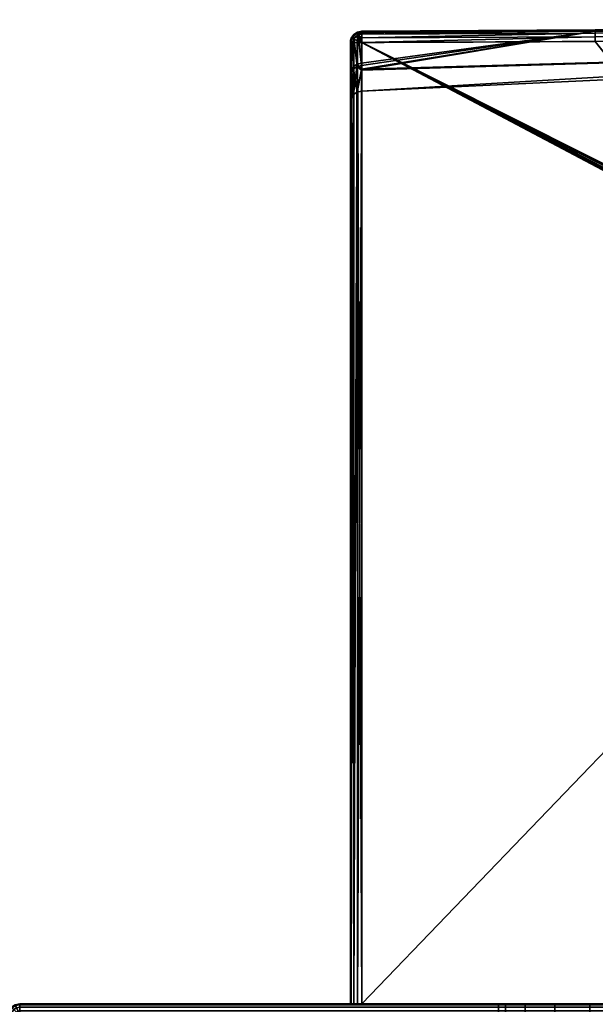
# Model space of a CAD drawing. Header units: millimetres. Extents: x -309 to 8059, y -96 to 57.
# Tile 58 of 99: x 4071 to 4096, y 11 to 54. Entities that reach past the tile are written whole.
import ezdxf

# ---------------------------------------------------------------- set-up
doc = ezdxf.new("R2010")
doc.units = ezdxf.units.MM
doc.layers.add('151', color=7, linetype='Continuous', true_color=0xffffff)

# ---------------------------------------------------------------- blocks, each defined once
blk = doc.blocks.new('UG_SURFACE_013')
at = {"layer": '151', "color": 251, "linetype": 'Continuous', "lineweight": 35}
for points in [[(4070.538, 10.691, 1000), (4070.646, 10.854, 1000), (4070.673, 10.827, 999.809), (4070.573, 10.677, 999.809)], [(4070.646, 10.854, 1050), (4070.646, 10.854, 1000), (4070.538, 10.691, 1000), (4070.538, 10.691, 1050)], [(4070.573, 10.677, 1050.191), (4070.673, 10.827, 1050.191), (4070.646, 10.854, 1050), (4070.538, 10.691, 1050)], [(4070.573, 10.677, 999.809), (4070.673, 10.827, 999.809), (4070.75, 10.75, 999.646), (4070.673, 10.635, 999.646)], [(4070.673, 10.635, 1050.354), (4070.75, 10.75, 1050.354), (4070.673, 10.827, 1050.191), (4070.573, 10.677, 1050.191)], [(4070.646, 10.854, 1000), (4070.809, 10.962, 1000), (4070.823, 10.927, 999.809), (4070.673, 10.827, 999.809)], [(4070.809, 10.962, 1050), (4070.809, 10.962, 1000), (4070.646, 10.854, 1000), (4070.646, 10.854, 1050)], [(4070.673, 10.827, 1050.191), (4070.823, 10.927, 1050.191), (4070.809, 10.962, 1050), (4070.646, 10.854, 1050)], [(4070.673, 10.827, 999.809), (4070.823, 10.927, 999.809), (4070.865, 10.827, 999.646), (4070.75, 10.75, 999.646)], [(4070.75, 10.75, 1050.354), (4070.865, 10.827, 1050.354), (4070.823, 10.927, 1050.191), (4070.673, 10.827, 1050.191)], [(4070.75, 10.75, 999.646), (4070.865, 10.827, 999.646), (4070.927, 10.677, 999.538), (4070.865, 10.635, 999.538)], [(4070.865, 10.635, 1050.462), (4070.927, 10.677, 1050.462), (4070.865, 10.827, 1050.354), (4070.75, 10.75, 1050.354)], [(4070.809, 10.962, 1000), (4071, 11, 1000), (4071, 10.962, 999.809), (4070.823, 10.927, 999.809)], [(4071, 11, 1050), (4071, 11, 1000), (4070.809, 10.962, 1000), (4070.809, 10.962, 1050)], [(4070.823, 10.927, 1050.191), (4071, 10.962, 1050.191), (4071, 11, 1050), (4070.809, 10.962, 1050)], [(4070.823, 10.927, 999.809), (4071, 10.962, 999.809), (4071, 10.854, 999.646), (4070.865, 10.827, 999.646)], [(4070.865, 10.827, 1050.354), (4071, 10.854, 1050.354), (4071, 10.962, 1050.191), (4070.823, 10.927, 1050.191)], [(4070.865, 10.827, 999.646), (4071, 10.854, 999.646), (4071, 10.691, 999.538), (4070.927, 10.677, 999.538)], [(4070.927, 10.677, 1050.462), (4071, 10.691, 1050.462), (4071, 10.854, 1050.354), (4070.865, 10.827, 1050.354)], [(4071, 11, 1000), (4121, 11, 1000), (4121, 10.962, 999.809), (4071, 10.962, 999.809)], [(4121, 11, 1050), (4071, 11, 1050), (4071, 10.962, 1050.191), (4121, 10.962, 1050.191)], [(4071, 11, 1000), (4094.469, 11, 1014.305), (4096, 11, 1014)], [(4071, 11, 1000), (4071, 11, 1050), (4092, 11, 1032), (4092, 11, 1018)], [(4096, 11, 1014), (4097.531, 11, 1014.305), (4121, 11, 1000), (4071, 11, 1000)], [(4071, 11, 1050), (4092.305, 11, 1033.531), (4092, 11, 1032)], [(4071, 11, 1000), (4093.172, 11, 1015.172), (4094.469, 11, 1014.305)], [(4092, 11, 1018), (4092.305, 11, 1016.469), (4071, 11, 1000)], [(4071, 11, 1050), (4093.172, 11, 1034.828), (4092.305, 11, 1033.531)], [(4092.305, 11, 1016.469), (4093.172, 11, 1015.172), (4071, 11, 1000)], [(4071, 11, 1050), (4121, 11, 1050), (4096, 11, 1036), (4094.469, 11, 1035.696)], [(4094.469, 11, 1035.696), (4093.172, 11, 1034.828), (4071, 11, 1050)], [(4071, 10.962, 999.809), (4121, 10.962, 999.809), (4121, 10.854, 999.646), (4071, 10.854, 999.646)], [(4121, 10.962, 1050.191), (4071, 10.962, 1050.191), (4071, 10.854, 1050.354), (4121, 10.854, 1050.354)], [(4071, 10.854, 999.646), (4121, 10.854, 999.646), (4121, 10.691, 999.538), (4071, 10.691, 999.538)], [(4121, 10.854, 1050.354), (4071, 10.854, 1050.354), (4071, 10.691, 1050.462), (4121, 10.691, 1050.462)], [(4092, 10, 1032), (4092, 11, 1032), (4092.305, 11, 1033.531), (4092.305, 10, 1033.531)], [(4092.305, 10, 1016.469), (4092.305, 11, 1016.469), (4092, 11, 1018), (4092, 10, 1018)], [(4092, 10, 1018), (4092, 11, 1018), (4092, 11, 1032), (4092, 10, 1032)], [(4092.305, 10, 1033.531), (4092.305, 11, 1033.531), (4093.172, 11, 1034.828), (4093.172, 10, 1034.828)], [(4093.172, 10, 1015.172), (4093.172, 11, 1015.172), (4092.305, 11, 1016.469), (4092.305, 10, 1016.469)], [(4093.172, 10, 1034.828), (4093.172, 11, 1034.828), (4094.469, 11, 1035.696), (4094.469, 10, 1035.696)], [(4094.469, 10, 1014.305), (4094.469, 11, 1014.305), (4093.172, 11, 1015.172), (4093.172, 10, 1015.172)], [(4094.469, 10, 1035.696), (4094.469, 11, 1035.696), (4096, 11, 1036), (4096, 10, 1036)], [(4096, 10, 1014), (4096, 11, 1014), (4094.469, 11, 1014.305), (4094.469, 10, 1014.305)], [(4097.531, 11, 1035.696), (4096, 11, 1036), (4121, 11, 1050)], [(4096, 10, 1036), (4096, 11, 1036), (4097.531, 11, 1035.696), (4097.531, 10, 1035.696)], [(4097.531, 10, 1014.305), (4097.531, 11, 1014.305), (4096, 11, 1014), (4096, 10, 1014)], [(4121, 11, 1050), (4098.828, 11, 1034.828), (4097.531, 11, 1035.696)], [(4097.531, 11, 1014.305), (4098.828, 11, 1015.172), (4121, 11, 1000)], [(4097.531, 10, 1035.696), (4097.531, 11, 1035.696), (4098.828, 11, 1034.828), (4098.828, 10, 1034.828)], [(4098.828, 10, 1015.172), (4098.828, 11, 1015.172), (4097.531, 11, 1014.305), (4097.531, 10, 1014.305)], [(4121, 11, 1000), (4098.828, 11, 1015.172), (4099.696, 11, 1016.469)], [(4099.696, 11, 1033.531), (4098.828, 11, 1034.828), (4121, 11, 1050)], [(4098.828, 10, 1034.828), (4098.828, 11, 1034.828), (4099.696, 11, 1033.531), (4099.696, 10, 1033.531)], [(4099.696, 10, 1016.469), (4099.696, 11, 1016.469), (4098.828, 11, 1015.172), (4098.828, 10, 1015.172)], [(4121, 11, 1000), (4099.696, 11, 1016.469), (4100, 11, 1018)], [(4100, 11, 1032), (4099.696, 11, 1033.531), (4121, 11, 1050)], [(4099.696, 10, 1033.531), (4099.696, 11, 1033.531), (4100, 11, 1032), (4100, 10, 1032)], [(4100, 10, 1018), (4100, 11, 1018), (4099.696, 11, 1016.469), (4099.696, 10, 1016.469)], [(4100, 11, 1018), (4100, 11, 1032), (4121, 11, 1050), (4121, 11, 1000)], [(4100, 10, 1032), (4100, 11, 1032), (4100, 11, 1018), (4100, 10, 1018)], [(4121, 11, 1000), (4121.192, 10.962, 1000), (4121.177, 10.927, 999.809), (4121, 10.962, 999.809)], [(4121, 11, 1000), (4121, 11, 1050), (4121.192, 10.962, 1050), (4121.192, 10.962, 1000)], [(4121, 10.962, 1050.191), (4121.177, 10.927, 1050.191), (4121.192, 10.962, 1050), (4121, 11, 1050)], [(4121, 10.962, 999.809), (4121.177, 10.927, 999.809), (4121.135, 10.827, 999.646), (4121, 10.854, 999.646)], [(4121, 10.854, 1050.354), (4121.135, 10.827, 1050.354), (4121.177, 10.927, 1050.191), (4121, 10.962, 1050.191)], [(4121, 10.854, 999.646), (4121.135, 10.827, 999.646), (4121.073, 10.677, 999.538), (4121, 10.691, 999.538)], [(4121, 10.691, 1050.462), (4121.073, 10.677, 1050.462), (4121.135, 10.827, 1050.354), (4121, 10.854, 1050.354)], [(4121.135, 10.827, 999.646), (4121.25, 10.75, 999.646), (4121.135, 10.635, 999.538), (4121.073, 10.677, 999.538)], [(4121.073, 10.677, 1050.462), (4121.135, 10.635, 1050.462), (4121.25, 10.75, 1050.354), (4121.135, 10.827, 1050.354)], [(4121.177, 10.927, 999.809), (4121.326, 10.827, 999.809), (4121.25, 10.75, 999.646), (4121.135, 10.827, 999.646)], [(4121.135, 10.827, 1050.354), (4121.25, 10.75, 1050.354), (4121.326, 10.827, 1050.191), (4121.177, 10.927, 1050.191)], [(4121.192, 10.962, 1000), (4121.354, 10.854, 1000), (4121.326, 10.827, 999.809), (4121.177, 10.927, 999.809)], [(4121.177, 10.927, 1050.191), (4121.326, 10.827, 1050.191), (4121.354, 10.854, 1050), (4121.192, 10.962, 1050)], [(4121.192, 10.962, 1000), (4121.192, 10.962, 1050), (4121.354, 10.854, 1050), (4121.354, 10.854, 1000)], [(4121.326, 10.827, 999.809), (4121.427, 10.677, 999.809), (4121.326, 10.635, 999.646), (4121.25, 10.75, 999.646)], [(4121.25, 10.75, 1050.354), (4121.326, 10.635, 1050.354), (4121.427, 10.677, 1050.191), (4121.326, 10.827, 1050.191)], [(4121.354, 10.854, 1000), (4121.462, 10.691, 1000), (4121.427, 10.677, 999.809), (4121.326, 10.827, 999.809)], [(4121.326, 10.827, 1050.191), (4121.427, 10.677, 1050.191), (4121.462, 10.691, 1050), (4121.354, 10.854, 1050)], [(4121.354, 10.854, 1000), (4121.354, 10.854, 1050), (4121.462, 10.691, 1050), (4121.462, 10.691, 1000)], [(4070.5, 10.5, 1000), (4070.538, 10.691, 1000), (4070.573, 10.677, 999.809), (4070.538, 10.5, 999.809)], [(4070.538, 10.691, 1050), (4070.538, 10.691, 1000), (4070.5, 10.5, 1000), (4070.5, 10.5, 1050)], [(4070.538, 10.5, 1050.191), (4070.573, 10.677, 1050.191), (4070.538, 10.691, 1050), (4070.5, 10.5, 1050)], [(4070.538, 10.5, 999.809), (4070.538, 0, 999.809), (4070.5, 0, 1000), (4070.5, 10.5, 1000)], [(4070.5, 0, 1050), (4070.5, 10.5, 1050), (4070.5, 10.5, 1000), (4070.5, 0, 1000)], [(4070.5, 10.5, 1050), (4070.5, 0, 1050), (4070.538, 0, 1050.191), (4070.538, 10.5, 1050.191)], [(4070.538, 10.5, 999.809), (4070.573, 10.677, 999.809), (4070.673, 10.635, 999.646), (4070.646, 10.5, 999.646)], [(4070.646, 10.5, 1050.354), (4070.673, 10.635, 1050.354), (4070.573, 10.677, 1050.191), (4070.538, 10.5, 1050.191)], [(4070.646, 10.5, 999.646), (4070.646, 0, 999.646), (4070.538, 0, 999.809), (4070.538, 10.5, 999.809)], [(4070.538, 10.5, 1050.191), (4070.538, 0, 1050.191), (4070.646, 0, 1050.354), (4070.646, 10.5, 1050.354)], [(4070.646, 10.5, 999.646), (4070.673, 10.635, 999.646), (4070.823, 10.573, 999.538), (4070.809, 10.5, 999.538)], [(4070.809, 10.5, 1050.462), (4070.823, 10.573, 1050.462), (4070.673, 10.635, 1050.354), (4070.646, 10.5, 1050.354)], [(4070.809, 10.5, 999.538), (4070.809, 0, 999.538), (4070.646, 0, 999.646), (4070.646, 10.5, 999.646)], [(4070.646, 10.5, 1050.354), (4070.646, 0, 1050.354), (4070.809, 0, 1050.462), (4070.809, 10.5, 1050.462)], [(4070.673, 10.635, 999.646), (4070.75, 10.75, 999.646), (4070.865, 10.635, 999.538), (4070.823, 10.573, 999.538)], [(4070.823, 10.573, 1050.462), (4070.865, 10.635, 1050.462), (4070.75, 10.75, 1050.354), (4070.673, 10.635, 1050.354)], [(4070.809, 10.5, 999.538), (4070.823, 10.573, 999.538), (4071, 10.5, 999.5)], [(4071, 10.5, 1050.5), (4070.823, 10.573, 1050.462), (4070.809, 10.5, 1050.462)], [(4071, 10.5, 999.5), (4071, 0, 999.5), (4070.809, 0, 999.538), (4070.809, 10.5, 999.538)], [(4070.809, 10.5, 1050.462), (4070.809, 0, 1050.462), (4071, 0, 1050.5), (4071, 10.5, 1050.5)], [(4070.823, 10.573, 999.538), (4070.865, 10.635, 999.538), (4071, 10.5, 999.5)], [(4071, 10.5, 1050.5), (4070.865, 10.635, 1050.462), (4070.823, 10.573, 1050.462)], [(4070.865, 10.635, 999.538), (4070.927, 10.677, 999.538), (4071, 10.5, 999.5)], [(4071, 10.5, 1050.5), (4070.927, 10.677, 1050.462), (4070.865, 10.635, 1050.462)], [(4070.927, 10.677, 999.538), (4071, 10.691, 999.538), (4071, 10.5, 999.5)], [(4071, 10.5, 1050.5), (4071, 10.691, 1050.462), (4070.927, 10.677, 1050.462)], [(4071, 10.691, 999.538), (4121, 10.691, 999.538), (4121, 10.5, 999.5), (4071, 10.5, 999.5)], [(4121, 10.691, 1050.462), (4071, 10.691, 1050.462), (4071, 10.5, 1050.5), (4121, 10.5, 1050.5)], [(4121, 10.5, 999.5), (4121, 0, 999.5), (4071, 0, 999.5), (4071, 10.5, 999.5)], [(4121, 0, 1050.5), (4121, 10.5, 1050.5), (4071, 10.5, 1050.5), (4071, 0, 1050.5)], [(4121, 10.691, 999.538), (4121.073, 10.677, 999.538), (4121, 10.5, 999.5)], [(4121, 10.5, 1050.5), (4121.073, 10.677, 1050.462), (4121, 10.691, 1050.462)], [(4121.073, 10.677, 999.538), (4121.135, 10.635, 999.538), (4121, 10.5, 999.5)], [(4121, 10.5, 1050.5), (4121.135, 10.635, 1050.462), (4121.073, 10.677, 1050.462)], [(4121.135, 10.635, 999.538), (4121.177, 10.573, 999.538), (4121, 10.5, 999.5)], [(4121, 10.5, 1050.5), (4121.177, 10.573, 1050.462), (4121.135, 10.635, 1050.462)], [(4121.177, 10.573, 999.538), (4121.192, 10.5, 999.538), (4121, 10.5, 999.5)], [(4121, 10.5, 1050.5), (4121.192, 10.5, 1050.462), (4121.177, 10.573, 1050.462)], [(4121.192, 10.5, 999.538), (4121.192, 0, 999.538), (4121, 0, 999.5), (4121, 10.5, 999.5)], [(4121, 10.5, 1050.5), (4121, 0, 1050.5), (4121.192, 0, 1050.462), (4121.192, 10.5, 1050.462)], [(4121.25, 10.75, 999.646), (4121.326, 10.635, 999.646), (4121.177, 10.573, 999.538), (4121.135, 10.635, 999.538)], [(4121.135, 10.635, 1050.462), (4121.177, 10.573, 1050.462), (4121.326, 10.635, 1050.354), (4121.25, 10.75, 1050.354)], [(4121.326, 10.635, 999.646), (4121.354, 10.5, 999.646), (4121.192, 10.5, 999.538), (4121.177, 10.573, 999.538)], [(4121.177, 10.573, 1050.462), (4121.192, 10.5, 1050.462), (4121.354, 10.5, 1050.354), (4121.326, 10.635, 1050.354)], [(4121.354, 10.5, 999.646), (4121.354, 0, 999.646), (4121.192, 0, 999.538), (4121.192, 10.5, 999.538)], [(4121.192, 10.5, 1050.462), (4121.192, 0, 1050.462), (4121.354, 0, 1050.354), (4121.354, 10.5, 1050.354)], [(4121.427, 10.677, 999.809), (4121.462, 10.5, 999.809), (4121.354, 10.5, 999.646), (4121.326, 10.635, 999.646)], [(4121.326, 10.635, 1050.354), (4121.354, 10.5, 1050.354), (4121.462, 10.5, 1050.191), (4121.427, 10.677, 1050.191)], [(4121.462, 10.5, 999.809), (4121.462, 0, 999.809), (4121.354, 0, 999.646), (4121.354, 10.5, 999.646)], [(4121.354, 10.5, 1050.354), (4121.354, 0, 1050.354), (4121.462, 0, 1050.191), (4121.462, 10.5, 1050.191)], [(4121.462, 10.691, 1000), (4121.5, 10.5, 1000), (4121.462, 10.5, 999.809), (4121.427, 10.677, 999.809)], [(4121.427, 10.677, 1050.191), (4121.462, 10.5, 1050.191), (4121.5, 10.5, 1050), (4121.462, 10.691, 1050)], [(4121.462, 10.691, 1000), (4121.462, 10.691, 1050), (4121.5, 10.5, 1050), (4121.5, 10.5, 1000)], [(4121.5, 10.5, 1000), (4121.5, 0, 1000), (4121.462, 0, 999.809), (4121.462, 10.5, 999.809)], [(4121.462, 10.5, 1050.191), (4121.462, 0, 1050.191), (4121.5, 0, 1050), (4121.5, 10.5, 1050)], [(4121.5, 10.5, 1050), (4121.5, 0, 1050), (4121.5, 0, 1000), (4121.5, 10.5, 1000)], [(4071.5, 0, 1000.5), (4071.5, 10, 1000.5), (4071.5, 10, 1049.5), (4071.5, 0, 1049.5)], [(4071.5, 0, 1049.5), (4071.5, 10, 1049.5), (4120.5, 10, 1049.5), (4120.5, 0, 1049.5)], [(4120.5, 0, 1000.5), (4120.5, 10, 1000.5), (4071.5, 10, 1000.5), (4071.5, 0, 1000.5)], [(4071.5, 10, 1049.5), (4094.469, 10, 1035.696), (4096, 10, 1036)], [(4071.5, 10, 1049.5), (4071.5, 10, 1000.5), (4092, 10, 1018), (4092, 10, 1032)], [(4096, 10, 1036), (4097.531, 10, 1035.696), (4120.5, 10, 1049.5), (4071.5, 10, 1049.5)], [(4071.5, 10, 1000.5), (4092.305, 10, 1016.469), (4092, 10, 1018)], [(4071.5, 10, 1049.5), (4093.172, 10, 1034.828), (4094.469, 10, 1035.696)], [(4092, 10, 1032), (4092.305, 10, 1033.531), (4071.5, 10, 1049.5)], [(4071.5, 10, 1000.5), (4093.172, 10, 1015.172), (4092.305, 10, 1016.469)], [(4092.305, 10, 1033.531), (4093.172, 10, 1034.828), (4071.5, 10, 1049.5)], [(4071.5, 10, 1000.5), (4120.5, 10, 1000.5), (4096, 10, 1014), (4094.469, 10, 1014.305)], [(4094.469, 10, 1014.305), (4093.172, 10, 1015.172), (4071.5, 10, 1000.5)], [(4097.531, 10, 1014.305), (4096, 10, 1014), (4120.5, 10, 1000.5)], [(4120.5, 10, 1000.5), (4098.828, 10, 1015.172), (4097.531, 10, 1014.305)], [(4097.531, 10, 1035.696), (4098.828, 10, 1034.828), (4120.5, 10, 1049.5)], [(4120.5, 10, 1049.5), (4098.828, 10, 1034.828), (4099.696, 10, 1033.531)], [(4099.696, 10, 1016.469), (4098.828, 10, 1015.172), (4120.5, 10, 1000.5)], [(4120.5, 10, 1049.5), (4099.696, 10, 1033.531), (4100, 10, 1032)], [(4100, 10, 1018), (4099.696, 10, 1016.469), (4120.5, 10, 1000.5)], [(4120.5, 10, 1000.5), (4120.5, 10, 1049.5), (4100, 10, 1032), (4100, 10, 1018)], [(4120.5, 0, 1049.5), (4120.5, 10, 1049.5), (4120.5, 10, 1000.5), (4120.5, 0, 1000.5)], [(4071.5, 0, 1000.5), (4071.5, 0, 1049.5), (4070.5, 0, 1050), (4070.5, 0, 1000)], [(4071.5, 0, 1049.5), (4070.646, 0, 1050.354), (4070.538, 0, 1050.191), (4070.5, 0, 1050)], [(4070.5, 0, 1000), (4070.538, 0, 999.809), (4070.646, 0, 999.646), (4071.5, 0, 1000.5)], [(4071, 0, 1050.5), (4070.809, 0, 1050.462), (4070.646, 0, 1050.354), (4071.5, 0, 1049.5)], [(4071.5, 0, 1000.5), (4070.646, 0, 999.646), (4070.809, 0, 999.538), (4071, 0, 999.5)], [(4071.5, 0, 1049.5), (4120.5, 0, 1049.5), (4121, 0, 1050.5), (4071, 0, 1050.5)], [(4120.5, 0, 1000.5), (4071.5, 0, 1000.5), (4071, 0, 999.5), (4121, 0, 999.5)], [(4120.5, 0, 1049.5), (4120.5, 0, 1000.5), (4121.5, 0, 1000), (4121.5, 0, 1050)], [(4120.5, 0, 1000.5), (4121.354, 0, 999.646), (4121.462, 0, 999.809), (4121.5, 0, 1000)], [(4120.5, 0, 1049.5), (4121.354, 0, 1050.354), (4121.192, 0, 1050.462), (4121, 0, 1050.5)], [(4121, 0, 999.5), (4121.192, 0, 999.538), (4121.354, 0, 999.646), (4120.5, 0, 1000.5)], [(4121.5, 0, 1050), (4121.462, 0, 1050.191), (4121.354, 0, 1050.354), (4120.5, 0, 1049.5)]]:
    blk.add_3dface(points, dxfattribs=at)
blk = doc.blocks.new('UG_SURFACE_014')
at = {"layer": '151', "color": 251, "linetype": 'Continuous', "lineweight": 35}
for points in [[(4117.055, 53.789, 1114.372), (4096.241, 53.697, 1114.481), (4148.499, 53.976, 1114.655)], [(4148.499, 53.904, 1114.794), (4148.499, 53.976, 1114.655), (4096.241, 53.697, 1114.481)], [(4148.499, 53.976, 1093.346), (4148.499, 53.904, 1093.206), (4096.241, 53.664, 1093.322)], [(4148.499, 53.976, 1093.346), (4096.241, 53.697, 1093.519), (4117.055, 53.789, 1093.628)], [(4096.241, 53.664, 1093.322), (4096.241, 53.697, 1093.519), (4148.499, 53.976, 1093.346)], [(4085.646, 53.458, 1114.333), (4085.808, 53.553, 1114.282), (4085.804, 52.101, 1110.924)], [(4085.804, 52.199, 1096.792), (4085.808, 53.553, 1093.718), (4085.646, 53.458, 1093.667)], [(4085.808, 53.553, 1114.282), (4085.646, 53.458, 1114.333), (4085.647, 53.498, 1114.455)], [(4085.647, 53.498, 1093.544), (4085.646, 53.458, 1093.667), (4085.808, 53.553, 1093.718)], [(4085.647, 53.498, 1114.455), (4085.808, 53.606, 1114.455), (4085.808, 53.553, 1114.282)], [(4085.664, 53.481, 1114.66), (4085.817, 53.583, 1114.66), (4085.808, 53.606, 1114.455), (4085.647, 53.498, 1114.455)], [(4085.808, 53.553, 1093.718), (4085.808, 53.606, 1093.544), (4085.647, 53.498, 1093.544)], [(4085.647, 53.498, 1093.544), (4085.808, 53.606, 1093.544), (4085.817, 53.583, 1093.34), (4085.664, 53.481, 1093.34)], [(4085.739, 53.407, 1114.837), (4085.858, 53.487, 1114.837), (4085.817, 53.583, 1114.66), (4085.664, 53.481, 1114.66)], [(4085.664, 53.481, 1093.34), (4085.817, 53.583, 1093.34), (4085.858, 53.487, 1093.163), (4085.739, 53.407, 1093.163)], [(4085.804, 52.101, 1110.924), (4085.808, 53.553, 1114.282), (4085.828, 53.557, 1114.28)], [(4085.828, 53.557, 1093.72), (4085.804, 52.199, 1096.792), (4085.993, 52.236, 1096.805)], [(4085.828, 53.557, 1093.72), (4085.808, 53.553, 1093.718), (4085.804, 52.199, 1096.792)], [(4085.993, 52.139, 1110.911), (4085.804, 52.101, 1110.924), (4085.828, 53.557, 1114.28)], [(4085.998, 53.645, 1114.46), (4085.808, 53.606, 1114.455), (4085.817, 53.583, 1114.66)], [(4085.998, 53.645, 1114.46), (4085.998, 53.643, 1114.456), (4085.808, 53.606, 1114.455)], [(4085.808, 53.606, 1093.544), (4085.998, 53.643, 1093.544), (4085.998, 53.645, 1093.54)], [(4085.817, 53.583, 1093.34), (4085.808, 53.606, 1093.544), (4085.998, 53.645, 1093.54)], [(4085.828, 53.557, 1114.28), (4085.808, 53.606, 1114.455), (4085.998, 53.643, 1114.456)], [(4085.998, 53.643, 1093.544), (4085.808, 53.606, 1093.544), (4085.828, 53.557, 1093.72)], [(4085.808, 53.606, 1114.455), (4085.828, 53.557, 1114.28), (4085.808, 53.553, 1114.282)], [(4085.808, 53.553, 1093.718), (4085.828, 53.557, 1093.72), (4085.808, 53.606, 1093.544)], [(4085.817, 53.583, 1114.66), (4085.999, 53.619, 1114.664), (4085.998, 53.645, 1114.46)], [(4085.998, 53.645, 1093.54), (4085.999, 53.619, 1093.336), (4085.817, 53.583, 1093.34)], [(4085.999, 53.619, 1114.664), (4085.817, 53.583, 1114.66), (4085.858, 53.487, 1114.837)], [(4085.858, 53.487, 1093.163), (4085.817, 53.583, 1093.34), (4085.999, 53.619, 1093.336)], [(4085.998, 53.643, 1114.456), (4085.999, 53.587, 1114.264), (4085.828, 53.557, 1114.28)], [(4085.828, 53.557, 1093.72), (4085.999, 53.587, 1093.736), (4085.998, 53.643, 1093.544)], [(4085.828, 53.557, 1114.28), (4085.999, 53.587, 1114.264), (4085.993, 52.139, 1110.911)], [(4085.993, 52.236, 1096.805), (4085.999, 53.587, 1093.736), (4085.828, 53.557, 1093.72)], [(4085.858, 53.487, 1114.837), (4085.999, 53.514, 1114.839), (4085.999, 53.619, 1114.664)], [(4085.999, 53.619, 1093.336), (4085.999, 53.514, 1093.161), (4085.858, 53.487, 1093.163)], [(4096.241, 53.649, 1093.713), (4085.992, 51.979, 1098.318), (4117.232, 52.855, 1098.436)], [(4117.232, 52.855, 1109.564), (4085.992, 51.94, 1109.69), (4096.241, 53.649, 1114.287)], [(4096.241, 53.649, 1114.287), (4085.992, 51.94, 1109.69), (4085.993, 52.139, 1110.911)], [(4085.993, 52.236, 1096.805), (4085.992, 51.979, 1098.318), (4096.241, 53.649, 1093.713)], [(4096.241, 53.649, 1093.713), (4085.999, 53.587, 1093.736), (4085.993, 52.236, 1096.805)], [(4085.993, 52.139, 1110.911), (4085.999, 53.587, 1114.264), (4096.241, 53.649, 1114.287)], [(4085.998, 53.643, 1114.456), (4096.241, 53.697, 1114.481), (4096.241, 53.649, 1114.287)], [(4096.241, 53.697, 1114.481), (4085.998, 53.645, 1114.46), (4085.999, 53.619, 1114.664)], [(4085.998, 53.643, 1114.456), (4085.998, 53.645, 1114.46), (4096.241, 53.697, 1114.481)], [(4085.999, 53.619, 1093.336), (4085.998, 53.645, 1093.54), (4096.241, 53.697, 1093.519)], [(4096.241, 53.697, 1093.519), (4085.998, 53.645, 1093.54), (4085.998, 53.643, 1093.544)], [(4085.998, 53.643, 1093.544), (4096.241, 53.649, 1093.713), (4096.241, 53.697, 1093.519)], [(4096.241, 53.649, 1114.287), (4085.999, 53.587, 1114.264), (4085.998, 53.643, 1114.456)], [(4085.998, 53.643, 1093.544), (4085.999, 53.587, 1093.736), (4096.241, 53.649, 1093.713)], [(4085.999, 53.619, 1114.664), (4096.241, 53.664, 1114.678), (4096.241, 53.697, 1114.481)], [(4096.241, 53.697, 1093.519), (4096.241, 53.664, 1093.322), (4085.999, 53.619, 1093.336)], [(4085.999, 53.514, 1114.839), (4096.241, 53.557, 1114.847), (4096.241, 53.664, 1114.678)], [(4096.241, 53.664, 1114.678), (4085.999, 53.619, 1114.664), (4085.999, 53.514, 1114.839)], [(4085.999, 53.514, 1093.161), (4085.999, 53.619, 1093.336), (4096.241, 53.664, 1093.322)], [(4096.241, 53.664, 1093.322), (4096.241, 53.557, 1093.153), (4085.999, 53.514, 1093.161)], [(4085.999, 53.348, 1114.957), (4096.242, 53.393, 1114.96), (4096.241, 53.557, 1114.847)], [(4096.241, 53.557, 1114.847), (4085.999, 53.514, 1114.839), (4085.999, 53.348, 1114.957)], [(4085.999, 53.348, 1093.043), (4085.999, 53.514, 1093.161), (4096.241, 53.557, 1093.153)], [(4096.241, 53.557, 1093.153), (4096.242, 53.393, 1093.04), (4085.999, 53.348, 1093.043)], [(4148.499, 53.794, 1114.905), (4148.499, 53.904, 1114.794), (4096.241, 53.664, 1114.678)], [(4096.241, 53.697, 1114.481), (4096.241, 53.664, 1114.678), (4148.499, 53.904, 1114.794)], [(4148.499, 53.904, 1093.206), (4148.499, 53.794, 1093.096), (4096.241, 53.557, 1093.153)], [(4096.241, 53.557, 1093.153), (4096.241, 53.664, 1093.322), (4148.499, 53.904, 1093.206)], [(4148.5, 53.654, 1114.976), (4148.499, 53.794, 1114.905), (4096.241, 53.557, 1114.847)], [(4096.241, 53.664, 1114.678), (4096.241, 53.557, 1114.847), (4148.499, 53.794, 1114.905)], [(4096.242, 53.393, 1093.04), (4096.241, 53.557, 1093.153), (4148.499, 53.794, 1093.096)], [(4117.055, 53.789, 1114.372), (4096.241, 53.649, 1114.287), (4096.241, 53.697, 1114.481)], [(4117.232, 52.855, 1098.436), (4117.055, 53.789, 1093.628), (4096.241, 53.649, 1093.713)], [(4096.241, 53.649, 1114.287), (4117.055, 53.789, 1114.372), (4117.232, 52.855, 1109.564)], [(4096.241, 53.697, 1093.519), (4096.241, 53.649, 1093.713), (4117.055, 53.789, 1093.628)], [(4096.241, 53.557, 1114.847), (4096.242, 53.393, 1114.96), (4148.5, 53.654, 1114.976)], [(4148.499, 53.794, 1093.096), (4148.5, 53.654, 1093.024), (4096.242, 53.393, 1093.04)], [(4148.5, 53.5, 1115), (4148.5, 53.654, 1114.976), (4096.242, 53.393, 1114.96)], [(4096.242, 53.393, 1093.04), (4148.5, 53.654, 1093.024), (4148.5, 53.5, 1093)], [(4085.562, 53.327, 1114.66), (4085.519, 53.229, 1114.455), (4085.5, 53.146, 1114.5)], [(4085.5, 53.146, 1114.5), (4085.526, 53.146, 1114.66), (4085.562, 53.327, 1114.66)], [(4085.562, 53.327, 1093.34), (4085.526, 53.146, 1093.34), (4085.5, 53.146, 1093.5)], [(4085.5, 53.146, 1093.5), (4085.519, 53.229, 1093.544), (4085.562, 53.327, 1093.34)], [(4085.5, 51.665, 1111.07), (4085.5, 53.146, 1114.5), (4085.519, 53.229, 1114.455)], [(4085.519, 53.229, 1093.544), (4085.5, 51.765, 1096.64), (4085.537, 51.944, 1096.702)], [(4085.519, 53.229, 1093.544), (4085.5, 53.146, 1093.5), (4085.5, 51.765, 1096.64)], [(4085.537, 51.845, 1111.01), (4085.5, 51.665, 1111.07), (4085.519, 53.229, 1114.455)], [(4085.5, 11, 1114.5), (4085.5, 53.146, 1114.5), (4085.5, 51.665, 1111.07)], [(4085.5, 51.765, 1096.64), (4085.5, 53.146, 1093.5), (4085.5, 11, 1093.5)], [(4085.5, 11, 1114.5), (4085.538, 11, 1114.691), (4085.526, 53.146, 1114.66)], [(4085.526, 53.146, 1114.66), (4085.5, 53.146, 1114.5), (4085.5, 11, 1114.5)], [(4085.5, 11, 1093.5), (4085.5, 53.146, 1093.5), (4085.526, 53.146, 1093.34)], [(4085.526, 53.146, 1093.34), (4085.538, 11, 1093.309), (4085.5, 11, 1093.5)], [(4085.562, 53.327, 1114.66), (4085.54, 53.337, 1114.455), (4085.519, 53.229, 1114.455)], [(4085.538, 53.315, 1114.41), (4085.519, 53.229, 1114.455), (4085.54, 53.337, 1114.455)], [(4085.54, 53.337, 1093.544), (4085.519, 53.229, 1093.544), (4085.538, 53.315, 1093.59)], [(4085.519, 53.229, 1093.544), (4085.54, 53.337, 1093.544), (4085.562, 53.327, 1093.34)], [(4085.519, 53.229, 1114.455), (4085.538, 53.315, 1114.41), (4085.537, 51.845, 1111.01)], [(4085.537, 51.944, 1096.702), (4085.538, 53.315, 1093.59), (4085.519, 53.229, 1093.544)], [(4085.562, 53.327, 1114.66), (4085.526, 53.146, 1114.66), (4085.543, 53.146, 1114.688)], [(4085.543, 53.146, 1093.312), (4085.526, 53.146, 1093.34), (4085.562, 53.327, 1093.34)], [(4085.538, 11, 1114.691), (4085.543, 53.146, 1114.688), (4085.526, 53.146, 1114.66)], [(4085.526, 53.146, 1093.34), (4085.543, 53.146, 1093.312), (4085.538, 11, 1093.309)], [(4085.537, 51.845, 1111.01), (4085.538, 53.315, 1114.41), (4085.55, 53.331, 1114.401)], [(4085.55, 53.331, 1093.599), (4085.537, 51.944, 1096.702), (4085.644, 52.096, 1096.756)], [(4085.55, 53.331, 1093.599), (4085.538, 53.315, 1093.59), (4085.537, 51.944, 1096.702)], [(4085.644, 51.998, 1110.959), (4085.537, 51.845, 1111.01), (4085.55, 53.331, 1114.401)], [(4085.54, 53.337, 1114.455), (4085.55, 53.331, 1114.401), (4085.538, 53.315, 1114.41)], [(4085.538, 53.315, 1093.59), (4085.55, 53.331, 1093.599), (4085.54, 53.337, 1093.544)], [(4085.631, 53.146, 1114.837), (4085.538, 11, 1114.691), (4085.647, 11, 1114.854)], [(4085.631, 53.146, 1114.837), (4085.543, 53.146, 1114.688), (4085.538, 11, 1114.691)], [(4085.538, 11, 1093.309), (4085.543, 53.146, 1093.312), (4085.631, 53.146, 1093.163)], [(4085.631, 53.146, 1093.163), (4085.647, 11, 1093.146), (4085.538, 11, 1093.309)], [(4085.55, 53.331, 1114.401), (4085.54, 53.337, 1114.455), (4085.647, 53.498, 1114.455)], [(4085.562, 53.327, 1114.66), (4085.664, 53.481, 1114.66), (4085.647, 53.498, 1114.455), (4085.54, 53.337, 1114.455)], [(4085.647, 53.498, 1093.544), (4085.54, 53.337, 1093.544), (4085.55, 53.331, 1093.599)], [(4085.54, 53.337, 1093.544), (4085.647, 53.498, 1093.544), (4085.664, 53.481, 1093.34), (4085.562, 53.327, 1093.34)], [(4085.543, 53.146, 1114.688), (4085.631, 53.146, 1114.837), (4085.659, 53.287, 1114.837), (4085.562, 53.327, 1114.66)], [(4085.562, 53.327, 1093.34), (4085.659, 53.287, 1093.163), (4085.631, 53.146, 1093.163), (4085.543, 53.146, 1093.312)], [(4085.647, 53.498, 1114.455), (4085.646, 53.458, 1114.333), (4085.55, 53.331, 1114.401)], [(4085.55, 53.331, 1093.599), (4085.646, 53.458, 1093.667), (4085.647, 53.498, 1093.544)], [(4085.55, 53.331, 1114.401), (4085.646, 53.458, 1114.333), (4085.644, 51.998, 1110.959)], [(4085.644, 52.096, 1096.756), (4085.646, 53.458, 1093.667), (4085.55, 53.331, 1093.599)], [(4085.659, 53.287, 1114.837), (4085.739, 53.407, 1114.837), (4085.664, 53.481, 1114.66), (4085.562, 53.327, 1114.66)], [(4085.562, 53.327, 1093.34), (4085.664, 53.481, 1093.34), (4085.739, 53.407, 1093.163), (4085.659, 53.287, 1093.163)], [(4085.659, 53.287, 1114.837), (4085.631, 53.146, 1114.837), (4085.649, 53.146, 1114.85)], [(4085.649, 53.146, 1093.15), (4085.631, 53.146, 1093.163), (4085.659, 53.287, 1093.163)], [(4085.647, 11, 1114.854), (4085.649, 53.146, 1114.85), (4085.631, 53.146, 1114.837)], [(4085.631, 53.146, 1093.163), (4085.649, 53.146, 1093.15), (4085.647, 11, 1093.146)], [(4085.646, 53.458, 1093.667), (4085.644, 52.096, 1096.756), (4085.804, 52.199, 1096.792)], [(4085.804, 52.101, 1110.924), (4085.644, 51.998, 1110.959), (4085.646, 53.458, 1114.333)], [(4085.798, 53.146, 1114.958), (4085.647, 11, 1114.854), (4085.809, 11, 1114.962)], [(4085.798, 53.146, 1114.958), (4085.649, 53.146, 1114.85), (4085.647, 11, 1114.854)], [(4085.647, 11, 1093.146), (4085.649, 53.146, 1093.15), (4085.798, 53.146, 1093.042)], [(4085.798, 53.146, 1093.042), (4085.809, 11, 1093.038), (4085.647, 11, 1093.146)], [(4085.649, 53.146, 1114.85), (4085.798, 53.146, 1114.958), (4085.814, 53.223, 1114.958), (4085.659, 53.287, 1114.837)], [(4085.659, 53.287, 1093.163), (4085.814, 53.223, 1093.042), (4085.798, 53.146, 1093.042), (4085.649, 53.146, 1093.15)], [(4085.814, 53.223, 1114.958), (4085.857, 53.289, 1114.958), (4085.739, 53.407, 1114.837), (4085.659, 53.287, 1114.837)], [(4085.659, 53.287, 1093.163), (4085.739, 53.407, 1093.163), (4085.857, 53.289, 1093.042), (4085.814, 53.223, 1093.042)], [(4085.857, 53.289, 1114.958), (4085.922, 53.332, 1114.958), (4085.858, 53.487, 1114.837), (4085.739, 53.407, 1114.837)], [(4085.739, 53.407, 1093.163), (4085.858, 53.487, 1093.163), (4085.922, 53.332, 1093.042), (4085.857, 53.289, 1093.042)], [(4086, 53.146, 1115), (4085.814, 53.223, 1114.958), (4085.798, 53.146, 1114.958), (4085.809, 53.146, 1114.96)], [(4085.798, 53.146, 1093.042), (4085.814, 53.223, 1093.042), (4086, 53.146, 1093), (4085.809, 53.146, 1093.04)], [(4085.809, 11, 1114.962), (4085.809, 53.146, 1114.96), (4085.798, 53.146, 1114.958)], [(4085.798, 53.146, 1093.042), (4085.809, 53.146, 1093.04), (4085.809, 11, 1093.038)], [(4086, 11, 1115), (4086, 53.146, 1115), (4085.809, 53.146, 1114.96)], [(4085.809, 53.146, 1114.96), (4085.809, 11, 1114.962), (4086, 11, 1115)], [(4085.809, 11, 1093.038), (4085.809, 53.146, 1093.04), (4086, 53.146, 1093)], [(4086, 53.146, 1093), (4086, 11, 1093), (4085.809, 11, 1093.038)], [(4086, 53.146, 1115), (4085.857, 53.289, 1114.958), (4085.814, 53.223, 1114.958)], [(4085.814, 53.223, 1093.042), (4085.857, 53.289, 1093.042), (4086, 53.146, 1093)], [(4086, 53.146, 1115), (4085.922, 53.332, 1114.958), (4085.857, 53.289, 1114.958)], [(4085.857, 53.289, 1093.042), (4085.922, 53.332, 1093.042), (4086, 53.146, 1093)], [(4085.999, 53.348, 1114.957), (4085.999, 53.514, 1114.839), (4085.858, 53.487, 1114.837)], [(4085.858, 53.487, 1093.163), (4085.999, 53.514, 1093.161), (4085.999, 53.348, 1093.043)], [(4085.858, 53.487, 1114.837), (4085.922, 53.332, 1114.958), (4085.999, 53.348, 1114.957)], [(4085.999, 53.348, 1093.043), (4085.922, 53.332, 1093.042), (4085.858, 53.487, 1093.163)], [(4085.999, 53.347, 1114.958), (4085.999, 53.348, 1114.957), (4085.922, 53.332, 1114.958)], [(4085.922, 53.332, 1093.042), (4085.999, 53.348, 1093.043), (4085.999, 53.347, 1093.042)], [(4085.922, 53.332, 1114.958), (4086, 53.146, 1115), (4085.999, 53.347, 1114.958)], [(4085.999, 53.347, 1093.042), (4086, 53.146, 1093), (4085.922, 53.332, 1093.042)], [(4096.242, 53.393, 1114.96), (4085.999, 53.347, 1114.958), (4086, 53.146, 1115)], [(4085.999, 53.348, 1114.957), (4085.999, 53.347, 1114.958), (4096.242, 53.393, 1114.96)], [(4086, 53.146, 1093), (4085.999, 53.347, 1093.042), (4096.242, 53.393, 1093.04)], [(4096.242, 53.393, 1093.04), (4085.999, 53.347, 1093.042), (4085.999, 53.348, 1093.043)], [(4086, 53.146, 1115), (4096.243, 53.197, 1115), (4096.242, 53.393, 1114.96)], [(4096.242, 53.393, 1093.04), (4096.243, 53.197, 1093), (4086, 53.146, 1093)], [(4096.243, 53.197, 1115), (4086, 53.146, 1115), (4102.506, 44.859, 1115), (4102.756, 45.082, 1115)], [(4102.688, 45.034, 1093), (4102.455, 44.787, 1093), (4086, 53.146, 1093), (4096.243, 53.197, 1093)], [(4102.315, 27.953, 1115), (4102.364, 44.489, 1115), (4086, 53.146, 1115), (4086, 11, 1115)], [(4102.364, 44.489, 1115), (4102.372, 44.58, 1115), (4086, 53.146, 1115)], [(4102.372, 44.58, 1115), (4102.396, 44.667, 1115), (4086, 53.146, 1115)], [(4102.396, 44.667, 1115), (4102.506, 44.859, 1115), (4086, 53.146, 1115)], [(4086, 11, 1093), (4086, 53.146, 1093), (4102.364, 44.489, 1093), (4102.315, 27.953, 1093)], [(4086, 53.146, 1093), (4102.379, 44.612, 1093), (4102.364, 44.489, 1093)], [(4086, 53.146, 1093), (4102.455, 44.787, 1093), (4102.379, 44.612, 1093)], [(4096.242, 53.393, 1114.96), (4096.243, 53.197, 1115), (4148.5, 53.5, 1115)], [(4148.5, 53.5, 1093), (4096.243, 53.197, 1093), (4096.242, 53.393, 1093.04)], [(4085.988, 51.011, 1104), (4117.301, 52.475, 1104), (4117.232, 52.855, 1098.436)], [(4085.988, 51.011, 1104), (4085.992, 51.94, 1109.69), (4117.232, 52.855, 1109.564)], [(4117.232, 52.855, 1109.564), (4117.301, 52.475, 1104), (4085.988, 51.011, 1104)], [(4117.232, 52.855, 1098.436), (4085.992, 51.979, 1098.318), (4085.988, 51.011, 1104)], [(4085.992, 51.979, 1098.318), (4085.993, 52.236, 1096.805), (4085.804, 52.199, 1096.792)], [(4117.301, 52.475, 1104), (4085.988, 51.011, 1104), (4085.988, 51.011, 1104)], [(4085.537, 50.7, 1104), (4085.537, 51.944, 1096.702), (4085.5, 51.765, 1096.64)], [(4085.5, 51.665, 1111.07), (4085.537, 51.845, 1111.01), (4085.537, 50.7, 1104)], [(4085.537, 50.7, 1104), (4085.642, 50.861, 1104), (4085.644, 52.096, 1096.756)], [(4085.644, 52.096, 1096.756), (4085.537, 51.944, 1096.702), (4085.537, 50.7, 1104)], [(4085.537, 51.845, 1111.01), (4085.644, 51.998, 1110.959), (4085.642, 50.861, 1104)], [(4085.642, 50.861, 1104), (4085.537, 50.7, 1104), (4085.537, 51.845, 1111.01)], [(4085.642, 50.861, 1104), (4085.801, 50.97, 1104), (4085.804, 52.199, 1096.792)], [(4085.804, 52.199, 1096.792), (4085.644, 52.096, 1096.756), (4085.642, 50.861, 1104)], [(4085.801, 50.97, 1104), (4085.642, 50.861, 1104), (4085.644, 51.998, 1110.959)], [(4085.644, 51.998, 1110.959), (4085.804, 52.101, 1110.924), (4085.801, 50.97, 1104)], [(4085.992, 51.979, 1098.318), (4085.804, 52.199, 1096.792), (4085.801, 50.97, 1104)], [(4085.801, 50.97, 1104), (4085.804, 52.101, 1110.924), (4085.992, 51.94, 1109.69)], [(4085.801, 50.97, 1104), (4085.988, 51.011, 1104), (4085.992, 51.979, 1098.318)], [(4085.992, 51.94, 1109.69), (4085.988, 51.011, 1104), (4085.801, 50.97, 1104)], [(4085.804, 52.101, 1110.924), (4085.993, 52.139, 1110.911), (4085.992, 51.94, 1109.69)], [(4085.5, 11, 1093.5), (4085.5, 50.511, 1104), (4085.5, 51.765, 1096.64)], [(4085.5, 51.765, 1096.64), (4085.5, 50.511, 1104), (4085.537, 50.7, 1104)], [(4085.5, 51.665, 1111.07), (4085.5, 50.511, 1104), (4085.5, 11, 1093.5), (4085.5, 11, 1114.5)], [(4085.537, 50.7, 1104), (4085.5, 50.511, 1104), (4085.5, 51.665, 1111.07)], [(4085.801, 50.97, 1104), (4085.988, 51.011, 1104), (4085.988, 51.011, 1104)], [(4086, 11, 1115), (4102.256, 11, 1115), (4102.315, 27.953, 1115)], [(4102.315, 27.953, 1093), (4102.256, 11, 1093), (4086, 11, 1093)], [(4070.823, 10.927, 1129.191), (4071, 10.962, 1129.191), (4071, 11, 1129), (4070.809, 10.962, 1129)], [(4071, 11, 1129), (4071, 11, 1079), (4070.809, 10.962, 1079), (4070.809, 10.962, 1129)], [(4070.809, 10.962, 1079), (4071, 11, 1079), (4071, 10.962, 1078.809), (4070.823, 10.927, 1078.809)], [(4121, 11, 1129), (4071, 11, 1129), (4071, 10.962, 1129.191), (4121, 10.962, 1129.191)], [(4071, 11, 1079), (4121, 11, 1079), (4121, 10.962, 1078.809), (4071, 10.962, 1078.809)], [(4071, 11, 1079), (4071, 11, 1129), (4085.5, 11, 1114.5), (4085.5, 11, 1093.5)], [(4071, 11, 1129), (4085.538, 11, 1114.691), (4085.5, 11, 1114.5)], [(4085.5, 11, 1093.5), (4085.538, 11, 1093.309), (4071, 11, 1079)], [(4121, 11, 1079), (4071, 11, 1079), (4086, 11, 1093), (4102.256, 11, 1093)], [(4071, 11, 1129), (4085.647, 11, 1114.854), (4085.538, 11, 1114.691)], [(4071, 11, 1079), (4085.809, 11, 1093.038), (4086, 11, 1093)], [(4085.538, 11, 1093.309), (4085.647, 11, 1093.146), (4071, 11, 1079)], [(4071, 11, 1129), (4085.809, 11, 1114.962), (4085.647, 11, 1114.854)], [(4085.647, 11, 1093.146), (4085.809, 11, 1093.038), (4071, 11, 1079)], [(4071, 11, 1129), (4121, 11, 1129), (4102.256, 11, 1115), (4086, 11, 1115)], [(4086, 11, 1115), (4085.809, 11, 1114.962), (4071, 11, 1129)]]:
    blk.add_3dface(points, dxfattribs=at)

msp = doc.modelspace()

# ---------------------------------------------------------------- linework, layer by layer
at = {"layer": '151', "color": 251, "linetype": 'Continuous', "lineweight": 35}
for p, q in [((4085.5, 11, 1114.5), (4085.5, 53.146, 1114.5)), ((4085.5, 53.146, 1093.5), (4085.5, 11, 1093.5)), ((4086, 11, 1093), (4086, 53.146, 1093)), ((4086, 53.146, 1115), (4086, 11, 1115)), ((4121, 11, 1079), (4071, 11, 1079)), ((4071, 11, 1129), (4121, 11, 1129)), ((4121, 11, 1000), (4071, 11, 1000)), ((4071, 11, 1050), (4121, 11, 1050)), ((4085.5, 11, 1114.5), (4085.5, 11, 1093.5)), ((4086, 11, 1115), (4102.256, 11, 1115)), ((4086, 11, 1093), (4102.256, 11, 1093)), ((4092, 11, 1018), (4092, 10, 1018)), ((4092, 11, 1032), (4092, 10, 1032)), ((4092, 11, 1018), (4092, 11, 1032))]:
    msp.add_line(p, q, dxfattribs=at)
at = {"layer": '151', "color": 251, "linetype": 'Continuous', "lineweight": 35, "extrusion": (2.75246e-14, -0.4722, -0.881491)}
msp.add_arc((4086, 479.419, -1007.518), 0.5, 180, 269.82, dxfattribs=at)
at = {"layer": '151', "color": 251, "linetype": 'Continuous', "lineweight": 35, "extrusion": (0, 0.4722, -0.881491)}
msp.add_arc((-4086, 563.199, -938.815), 0.5, 0, 89.82, dxfattribs=at)
at = {"layer": '151', "color": 251, "linetype": 'Continuous', "lineweight": 35, "extrusion": (-0.999994, -0.003565, 0)}
for centre, start, end in [((-38.58, 1114.5, -4086.163), 90, 208.1771), ((-38.58, 1093.5, -4086.163), 151.8229, 270)]:
    msp.add_arc(centre, 0.5, start, end, dxfattribs=at)
at = {"layer": '151', "color": 251, "linetype": 'Continuous', "lineweight": 35, "extrusion": (6.93889e-14, -1, 0)}
msp.add_arc((4086, 1093.5, -53.146), 0.5, 180, 270, dxfattribs=at)
at = {"layer": '151', "color": 251, "linetype": 'Continuous', "lineweight": 35, "extrusion": (0, 1, 0)}
for centre, radius, start, end in [((-4086, 1114.5, 53.146), 0.5, 0, 90), ((-4096, 1018, 11), 4, 180, 0), ((-4096, 1032, 11), 4, 0, 180)]:
    msp.add_arc(centre, radius, start, end, dxfattribs=at)
at = {"layer": '151', "color": 251, "linetype": 'Continuous', "lineweight": 35, "extrusion": (0, -1, 0)}
for centre, start, end in [((4086, 1114.5, -11), 90, 180), ((4086, 1093.5, -11), 180, 270)]:
    msp.add_arc(centre, 0.5, start, end, dxfattribs=at)
at = {"layer": '151', "color": 251, "linetype": 'Continuous', "lineweight": 35}
for points, knots in [([(4085.998, 53.587, 1114.264), (4096.415, 53.633, 1114.28), (4106.832, 53.74, 1114.321), (4127.665, 53.913, 1114.421), (4138.081, 53.973, 1114.474), (4158.915, 54.027, 1114.526), (4169.332, 54.074, 1114.58), (4190.166, 54.132, 1114.685), (4200.582, 54.143, 1114.73), (4210.999, 54.146, 1114.747)], [0, 0, 0, 0, 0.25, 0.25, 0.5, 0.5, 0.75, 0.75, 1, 1, 1, 1]), ([(4210.999, 54.146, 1093.253), (4200.582, 54.143, 1093.27), (4190.166, 54.132, 1093.315), (4169.332, 54.074, 1093.42), (4158.915, 54.027, 1093.474), (4138.081, 53.973, 1093.526), (4127.665, 53.913, 1093.579), (4106.832, 53.74, 1093.679), (4096.415, 53.633, 1093.72), (4085.998, 53.587, 1093.736)], [0, 0, 0, 0, 0.25, 0.25, 0.5, 0.5, 0.75, 0.75, 1, 1, 1, 1]), ([(4085.998, 53.587, 1093.736), (4085.995, 52.74, 1095.317), (4085.993, 52.092, 1097.004), (4085.989, 51.231, 1100.444), (4085.988, 51.012, 1102.2), (4085.988, 51.011, 1105.787), (4085.989, 51.229, 1107.545), (4085.993, 52.09, 1110.991), (4085.995, 52.74, 1112.683), (4085.998, 53.587, 1114.264)], [0, 0, 0, 0, 0.25, 0.25, 0.5, 0.5, 0.75, 0.75, 1, 1, 1, 1]), ([(4086, 53.146, 1093), (4096.417, 53.183, 1093), (4106.833, 53.27, 1093), (4127.666, 53.416, 1093), (4138.083, 53.473, 1093), (4169.333, 53.554, 1093), (4190.166, 53.685, 1093), (4211, 53.711, 1093)], [0, 0, 0, 0, 0.25, 0.25, 0.5, 0.5, 1, 1, 1, 1]), ([(4211, 53.711, 1115), (4190.166, 53.685, 1115), (4169.333, 53.554, 1115), (4138.083, 53.473, 1115), (4127.666, 53.416, 1115), (4106.833, 53.27, 1115), (4096.417, 53.183, 1115), (4086, 53.146, 1115)], [0, 0, 0, 0, 0.5, 0.5, 0.75, 0.75, 1, 1, 1, 1]), ([(4085.5, 53.146, 1114.5), (4085.5, 52.28, 1112.882), (4085.5, 51.616, 1111.157), (4085.5, 50.735, 1107.631), (4085.5, 50.511, 1105.832), (4085.5, 50.512, 1102.162), (4085.5, 50.736, 1100.365), (4085.5, 51.616, 1096.844), (4085.5, 52.28, 1095.118), (4085.5, 53.146, 1093.5)], [0, 0, 0, 0, 0.25, 0.25, 0.5, 0.5, 0.75, 0.75, 1, 1, 1, 1])]:
    msp.add_open_spline(points, degree=3, knots=knots, dxfattribs=at)

# ---------------------------------------------------------------- block references
for name in ['UG_SURFACE_014', 'UG_SURFACE_013']:
    msp.add_blockref(name, (0, 0), dxfattribs=at)

doc.saveas('drawing.dxf')
